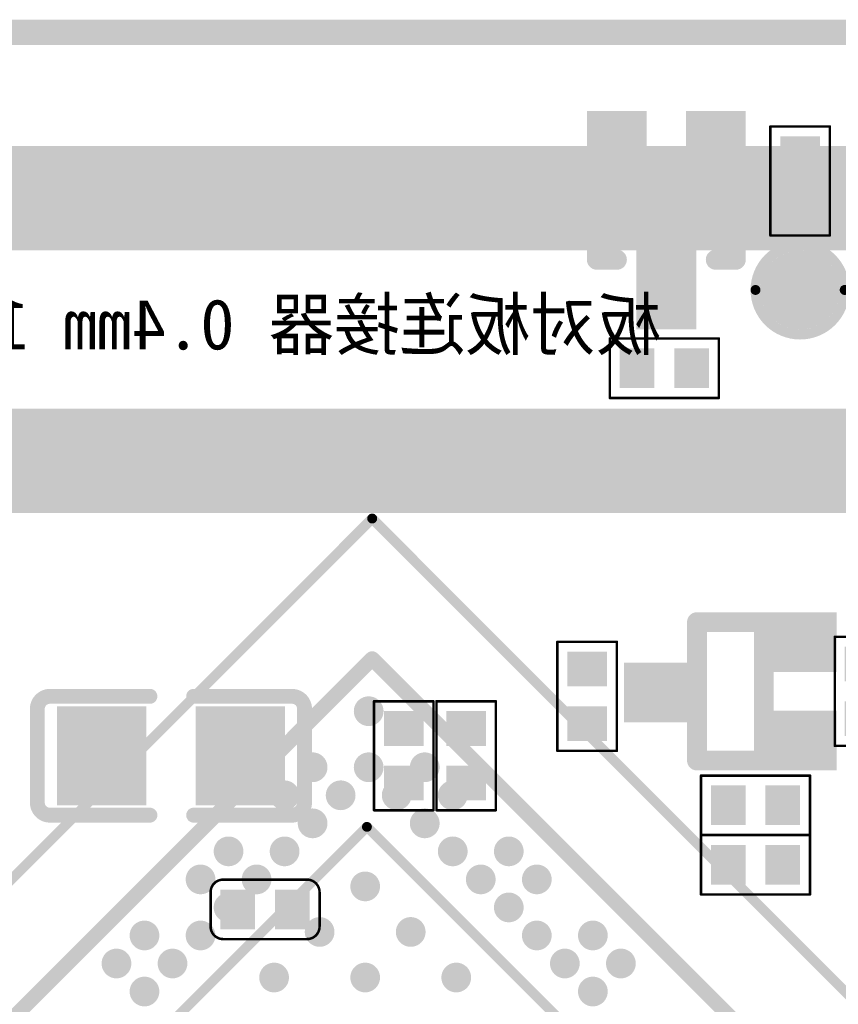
# Model space of a CAD drawing. Header units: millimetres. Extents: x -47 to 199, y -56 to 203.
# Tile 138 of 157: x 78.18 to 86.44, y 193.19 to 203.13. Entities that reach past the tile are written whole.
import ezdxf

# ---------------------------------------------------------------- set-up
doc = ezdxf.new("R2010")
doc.units = ezdxf.units.MM
doc.header["$LTSCALE"] = 1.21
doc.header["$MEASUREMENT"] = 0
doc.layers.get('0').update_dxf_attribs({"linetype": 'CONTINUOUS'})
for name, color, linetype in [('BottomLayer', 5, 'CONTINUOUS'), ('BottomOverlay', 54, 'CONTINUOUS'), ('BottomPaste', 16, 'CONTINUOUS'), ('BottomSolder', 6, 'CONTINUOUS'), ('KeepOutLayer', 6, 'CONTINUOUS'), ('Mechanical7', 56, 'CONTINUOUS'), ('TopLayer', 1, 'CONTINUOUS'), ('TopOverlay', 2, 'CONTINUOUS'), ('TopPaste', 8, 'CONTINUOUS'), ('TopSolder', 216, 'CONTINUOUS')]:
    doc.layers.add(name, color=color, linetype=linetype)
doc.styles.get("Standard").update_dxf_attribs({"font": 'txt', "width": 0.8})

# ---------------------------------------------------------------- blocks, each defined once
blk = doc.blocks.new('R0201_X_B_7')
at = {"layer": 'BottomLayer'}
for points in [[(-0.01575, 0.00591), (-0.01575, -0.00591), (-0.00591, 0.00591), (-0.00591, -0.00591)], [(0.00591, 0.00591), (0.00591, -0.00591), (0.01575, 0.00591), (0.01575, -0.00591)]]:
    blk.add_solid(points, dxfattribs=at)
at = {"layer": 'BottomOverlay', "const_width": 0.001}
for points in [[(-0.02165, -0.01181), (-0.02165, 0.01181)], [(0.02165, 0.01181), (-0.02165, 0.01181)], [(0.02165, -0.01181), (0.02165, 0.01181)], [(0.02165, -0.01181), (-0.02165, -0.01181)]]:
    blk.add_lwpolyline(points, dxfattribs=at)
at = {"layer": 'BottomOverlay', "const_width": 0.0005}
for points in [[(-0.0219, 0.01181, 1), (-0.0214, 0.01181, 1)], [(-0.0219, 0.01181, 1), (-0.0214, 0.01181, 1)], [(0.0214, 0.01181, 1), (0.0219, 0.01181, 1)], [(0.0214, 0.01181, 1), (0.0219, 0.01181, 1)], [(-0.0219, -0.01181, 1), (-0.0214, -0.01181, 1)], [(-0.0219, -0.01181, 1), (-0.0214, -0.01181, 1)], [(0.0214, -0.01181, 1), (0.0219, -0.01181, 1)], [(0.0214, -0.01181, 1), (0.0219, -0.01181, 1)]]:
    blk.add_lwpolyline(points, format="xyb", close=True, dxfattribs=at)
at = {"layer": 'BottomPaste'}
for points in [[(-0.01575, 0.00591), (-0.01575, -0.00591), (-0.00591, 0.00591), (-0.00591, -0.00591)], [(0.00591, 0.00591), (0.00591, -0.00591), (0.01575, 0.00591), (0.01575, -0.00591)]]:
    blk.add_solid(points, dxfattribs=at)
at = {"layer": 'BottomSolder'}
for points in [[(-0.01772, 0.00787), (-0.01772, -0.00787), (-0.00394, 0.00787), (-0.00394, -0.00787)], [(0.00394, 0.00787), (0.00394, -0.00787), (0.01772, 0.00787), (0.01772, -0.00787)]]:
    blk.add_solid(points, dxfattribs=at)
blk = doc.blocks.new('R0201_X_B_9')
at = {"layer": 'BottomLayer'}
for points in [[(-0.01575, 0.00591), (-0.01575, -0.00591), (-0.00591, 0.00591), (-0.00591, -0.00591)], [(0.00591, 0.00591), (0.00591, -0.00591), (0.01575, 0.00591), (0.01575, -0.00591)]]:
    blk.add_solid(points, dxfattribs=at)
at = {"layer": 'BottomOverlay', "const_width": 0.001}
for points in [[(-0.02165, -0.01181), (-0.02165, 0.01181)], [(0.02165, 0.01181), (-0.02165, 0.01181)], [(0.02165, -0.01181), (0.02165, 0.01181)], [(0.02165, -0.01181), (-0.02165, -0.01181)]]:
    blk.add_lwpolyline(points, dxfattribs=at)
at = {"layer": 'BottomOverlay', "const_width": 0.0005}
for points in [[(-0.0219, 0.01181, 1), (-0.0214, 0.01181, 1)], [(-0.0219, 0.01181, 1), (-0.0214, 0.01181, 1)], [(0.0214, 0.01181, 1), (0.0219, 0.01181, 1)], [(0.0214, 0.01181, 1), (0.0219, 0.01181, 1)], [(-0.0219, -0.01181, 1), (-0.0214, -0.01181, 1)], [(-0.0219, -0.01181, 1), (-0.0214, -0.01181, 1)], [(0.0214, -0.01181, 1), (0.0219, -0.01181, 1)], [(0.0214, -0.01181, 1), (0.0219, -0.01181, 1)]]:
    blk.add_lwpolyline(points, format="xyb", close=True, dxfattribs=at)
at = {"layer": 'BottomPaste'}
for points in [[(-0.01575, 0.00591), (-0.01575, -0.00591), (-0.00591, 0.00591), (-0.00591, -0.00591)], [(0.00591, 0.00591), (0.00591, -0.00591), (0.01575, 0.00591), (0.01575, -0.00591)]]:
    blk.add_solid(points, dxfattribs=at)
at = {"layer": 'BottomSolder'}
for points in [[(-0.01772, 0.00787), (-0.01772, -0.00787), (-0.00394, 0.00787), (-0.00394, -0.00787)], [(0.00394, 0.00787), (0.00394, -0.00787), (0.01772, 0.00787), (0.01772, -0.00787)]]:
    blk.add_solid(points, dxfattribs=at)
blk = doc.blocks.new('R0201_X_14')
at = {"layer": 'TopLayer'}
for points in [[(-0.00591, -0.00591), (-0.00591, 0.00591), (-0.01575, -0.00591), (-0.01575, 0.00591)], [(0.01575, -0.00591), (0.01575, 0.00591), (0.00591, -0.00591), (0.00591, 0.00591)]]:
    blk.add_solid(points, dxfattribs=at)
at = {"layer": 'TopOverlay', "const_width": 0.001}
for points in [[(-0.02165, 0.01181), (-0.02165, -0.01181)], [(-0.02165, 0.01181), (0.02165, 0.01181)], [(0.02165, 0.01181), (0.02165, -0.01181)], [(-0.02165, -0.01181), (0.02165, -0.01181)]]:
    blk.add_lwpolyline(points, dxfattribs=at)
at = {"layer": 'TopOverlay', "const_width": 0.0005}
for points in [[(-0.0219, 0.01181, 1), (-0.0214, 0.01181, 1)], [(-0.0219, 0.01181, 1), (-0.0214, 0.01181, 1)], [(0.0214, 0.01181, 1), (0.0219, 0.01181, 1)], [(0.0214, 0.01181, 1), (0.0219, 0.01181, 1)], [(-0.0219, -0.01181, 1), (-0.0214, -0.01181, 1)], [(-0.0219, -0.01181, 1), (-0.0214, -0.01181, 1)], [(0.0214, -0.01181, 1), (0.0219, -0.01181, 1)], [(0.0214, -0.01181, 1), (0.0219, -0.01181, 1)]]:
    blk.add_lwpolyline(points, format="xyb", close=True, dxfattribs=at)
at = {"layer": 'TopPaste'}
for points in [[(-0.00591, -0.00591), (-0.00591, 0.00591), (-0.01575, -0.00591), (-0.01575, 0.00591)], [(0.01575, -0.00591), (0.01575, 0.00591), (0.00591, -0.00591), (0.00591, 0.00591)]]:
    blk.add_solid(points, dxfattribs=at)
at = {"layer": 'TopSolder'}
for points in [[(-0.00394, -0.00787), (-0.00394, 0.00787), (-0.01772, -0.00787), (-0.01772, 0.00787)], [(0.01772, -0.00787), (0.01772, 0.00787), (0.00394, -0.00787), (0.00394, 0.00787)]]:
    blk.add_solid(points, dxfattribs=at)
blk = doc.blocks.new('R0201_X_B_17')
at = {"layer": 'BottomLayer'}
for points in [[(-0.01575, 0.00591), (-0.01575, -0.00591), (-0.00591, 0.00591), (-0.00591, -0.00591)], [(0.00591, 0.00591), (0.00591, -0.00591), (0.01575, 0.00591), (0.01575, -0.00591)]]:
    blk.add_solid(points, dxfattribs=at)
at = {"layer": 'BottomOverlay', "const_width": 0.001}
for points in [[(-0.02165, -0.01181), (-0.02165, 0.01181)], [(0.02165, 0.01181), (-0.02165, 0.01181)], [(0.02165, -0.01181), (0.02165, 0.01181)], [(0.02165, -0.01181), (-0.02165, -0.01181)]]:
    blk.add_lwpolyline(points, dxfattribs=at)
at = {"layer": 'BottomOverlay', "const_width": 0.0005}
for points in [[(-0.0219, 0.01181, 1), (-0.0214, 0.01181, 1)], [(-0.0219, 0.01181, 1), (-0.0214, 0.01181, 1)], [(0.0214, 0.01181, 1), (0.0219, 0.01181, 1)], [(0.0214, 0.01181, 1), (0.0219, 0.01181, 1)], [(-0.0219, -0.01181, 1), (-0.0214, -0.01181, 1)], [(-0.0219, -0.01181, 1), (-0.0214, -0.01181, 1)], [(0.0214, -0.01181, 1), (0.0219, -0.01181, 1)], [(0.0214, -0.01181, 1), (0.0219, -0.01181, 1)]]:
    blk.add_lwpolyline(points, format="xyb", close=True, dxfattribs=at)
at = {"layer": 'BottomPaste'}
for points in [[(-0.01575, 0.00591), (-0.01575, -0.00591), (-0.00591, 0.00591), (-0.00591, -0.00591)], [(0.00591, 0.00591), (0.00591, -0.00591), (0.01575, 0.00591), (0.01575, -0.00591)]]:
    blk.add_solid(points, dxfattribs=at)
at = {"layer": 'BottomSolder'}
for points in [[(-0.01772, 0.00787), (-0.01772, -0.00787), (-0.00394, 0.00787), (-0.00394, -0.00787)], [(0.00394, 0.00787), (0.00394, -0.00787), (0.01772, 0.00787), (0.01772, -0.00787)]]:
    blk.add_solid(points, dxfattribs=at)
blk = doc.blocks.new('R0201_X_B_18')
at = {"layer": 'BottomLayer'}
for points in [[(-0.01575, 0.00591), (-0.01575, -0.00591), (-0.00591, 0.00591), (-0.00591, -0.00591)], [(0.00591, 0.00591), (0.00591, -0.00591), (0.01575, 0.00591), (0.01575, -0.00591)]]:
    blk.add_solid(points, dxfattribs=at)
at = {"layer": 'BottomOverlay', "const_width": 0.001}
for points in [[(-0.02165, 0.01181), (-0.02165, -0.01181)], [(-0.02165, 0.01181), (0.02165, 0.01181)], [(0.02165, 0.01181), (0.02165, -0.01181)], [(-0.02165, -0.01181), (0.02165, -0.01181)]]:
    blk.add_lwpolyline(points, dxfattribs=at)
at = {"layer": 'BottomOverlay', "const_width": 0.0005}
for points in [[(-0.0219, 0.01181, 1), (-0.0214, 0.01181, 1)], [(-0.0219, 0.01181, 1), (-0.0214, 0.01181, 1)], [(0.0214, 0.01181, 1), (0.0219, 0.01181, 1)], [(0.0214, 0.01181, 1), (0.0219, 0.01181, 1)], [(-0.0219, -0.01181, 1), (-0.0214, -0.01181, 1)], [(-0.0219, -0.01181, 1), (-0.0214, -0.01181, 1)], [(0.0214, -0.01181, 1), (0.0219, -0.01181, 1)], [(0.0214, -0.01181, 1), (0.0219, -0.01181, 1)]]:
    blk.add_lwpolyline(points, format="xyb", close=True, dxfattribs=at)
at = {"layer": 'BottomPaste'}
for points in [[(-0.01575, 0.00591), (-0.01575, -0.00591), (-0.00591, 0.00591), (-0.00591, -0.00591)], [(0.00591, 0.00591), (0.00591, -0.00591), (0.01575, 0.00591), (0.01575, -0.00591)]]:
    blk.add_solid(points, dxfattribs=at)
at = {"layer": 'BottomSolder'}
for points in [[(-0.01772, 0.00787), (-0.01772, -0.00787), (-0.00394, 0.00787), (-0.00394, -0.00787)], [(0.00394, 0.00787), (0.00394, -0.00787), (0.01772, 0.00787), (0.01772, -0.00787)]]:
    blk.add_solid(points, dxfattribs=at)
blk = doc.blocks.new('SOT_523_B_21')
at = {"layer": 'BottomLayer'}
for points in [[(-0.03809, 0.01163), (-0.01761, 0.01163), (-0.03809, 0.02737), (-0.01761, 0.02737)], [(0.01801, -0.00737), (0.03848, -0.00737), (0.01801, 0.00837), (0.03848, 0.00837)], [(-0.03809, -0.02737), (-0.01761, -0.02737), (-0.03809, -0.01163), (-0.01761, -0.01163)]]:
    blk.add_solid(points, dxfattribs=at)
at = {"layer": 'BottomOverlay', "const_width": 0.00787}
for points in [[(0.01343, 0.0275), (-0.01316, 0.0275)], [(-0.01316, 0.0275), (-0.01316, -0.0275)], [(0.01343, 0.0275), (0.01343, -0.0275)], [(0.01343, -0.0275), (-0.01316, -0.0275)]]:
    blk.add_lwpolyline(points, dxfattribs=at)
at = {"layer": 'BottomOverlay', "const_width": 0.00394}
for points in [[(-0.01513, 0.0275, 1), (-0.01119, 0.0275, 1)], [(-0.01513, 0.0275, 1), (-0.01119, 0.0275, 1)], [(0.01146, 0.0275, 1), (0.01539, 0.0275, 1)], [(0.01146, 0.0275, 1), (0.01539, 0.0275, 1)], [(-0.01513, -0.0275, 1), (-0.01119, -0.0275, 1)], [(-0.01513, -0.0275, 1), (-0.01119, -0.0275, 1)], [(0.01146, -0.0275, 1), (0.01539, -0.0275, 1)], [(0.01146, -0.0275, 1), (0.01539, -0.0275, 1)]]:
    blk.add_lwpolyline(points, format="xyb", close=True, dxfattribs=at)
at = {"layer": 'BottomPaste'}
for points in [[(-0.03809, 0.01163), (-0.01761, 0.01163), (-0.03809, 0.02737), (-0.01761, 0.02737)], [(0.01801, -0.00737), (0.03848, -0.00737), (0.01801, 0.00837), (0.03848, 0.00837)], [(-0.03809, -0.02737), (-0.01761, -0.02737), (-0.03809, -0.01163), (-0.01761, -0.01163)]]:
    blk.add_solid(points, dxfattribs=at)
at = {"layer": 'BottomSolder'}
for points in [[(-0.04209, 0.00763), (-0.01361, 0.00763), (-0.04209, 0.03137), (-0.01361, 0.03137)], [(0.01401, -0.01137), (0.04248, -0.01137), (0.01401, 0.01237), (0.04248, 0.01237)], [(-0.04209, -0.03137), (-0.01361, -0.03137), (-0.04209, -0.00763), (-0.01361, -0.00763)]]:
    blk.add_solid(points, dxfattribs=at)
blk = doc.blocks.new('R0201_X_B_29')
at = {"layer": 'BottomLayer'}
for points in [[(-0.01575, 0.00591), (-0.01575, -0.00591), (-0.00591, 0.00591), (-0.00591, -0.00591)], [(0.00591, 0.00591), (0.00591, -0.00591), (0.01575, 0.00591), (0.01575, -0.00591)]]:
    blk.add_solid(points, dxfattribs=at)
at = {"layer": 'BottomOverlay', "const_width": 0.001}
for points in [[(-0.02165, -0.01181), (-0.02165, 0.01181)], [(-0.02165, 0.01181), (0.02165, 0.01181)], [(0.02165, -0.01181), (0.02165, 0.01181)], [(-0.02165, -0.01181), (0.02165, -0.01181)]]:
    blk.add_lwpolyline(points, dxfattribs=at)
at = {"layer": 'BottomOverlay', "const_width": 0.0005}
for points in [[(-0.0219, 0.01181, 1), (-0.0214, 0.01181, 1)], [(-0.0219, 0.01181, 1), (-0.0214, 0.01181, 1)], [(0.0214, 0.01181, 1), (0.0219, 0.01181, 1)], [(0.0214, 0.01181, 1), (0.0219, 0.01181, 1)], [(-0.0219, -0.01181, 1), (-0.0214, -0.01181, 1)], [(-0.0219, -0.01181, 1), (-0.0214, -0.01181, 1)], [(0.0214, -0.01181, 1), (0.0219, -0.01181, 1)], [(0.0214, -0.01181, 1), (0.0219, -0.01181, 1)]]:
    blk.add_lwpolyline(points, format="xyb", close=True, dxfattribs=at)
at = {"layer": 'BottomPaste'}
for points in [[(-0.01575, 0.00591), (-0.01575, -0.00591), (-0.00591, 0.00591), (-0.00591, -0.00591)], [(0.00591, 0.00591), (0.00591, -0.00591), (0.01575, 0.00591), (0.01575, -0.00591)]]:
    blk.add_solid(points, dxfattribs=at)
at = {"layer": 'BottomSolder'}
for points in [[(-0.01772, 0.00787), (-0.01772, -0.00787), (-0.00394, 0.00787), (-0.00394, -0.00787)], [(0.00394, 0.00787), (0.00394, -0.00787), (0.01772, 0.00787), (0.01772, -0.00787)]]:
    blk.add_solid(points, dxfattribs=at)
blk = doc.blocks.new('R0201_X_B_31')
at = {"layer": 'BottomLayer'}
for points in [[(-0.01575, 0.00591), (-0.01575, -0.00591), (-0.00591, 0.00591), (-0.00591, -0.00591)], [(0.00591, 0.00591), (0.00591, -0.00591), (0.01575, 0.00591), (0.01575, -0.00591)]]:
    blk.add_solid(points, dxfattribs=at)
at = {"layer": 'BottomOverlay', "const_width": 0.001}
for points in [[(-0.02165, -0.01181), (-0.02165, 0.01181)], [(-0.02165, 0.01181), (0.02165, 0.01181)], [(0.02165, -0.01181), (0.02165, 0.01181)], [(-0.02165, -0.01181), (0.02165, -0.01181)]]:
    blk.add_lwpolyline(points, dxfattribs=at)
at = {"layer": 'BottomOverlay', "const_width": 0.0005}
for points in [[(-0.0219, 0.01181, 1), (-0.0214, 0.01181, 1)], [(-0.0219, 0.01181, 1), (-0.0214, 0.01181, 1)], [(0.0214, 0.01181, 1), (0.0219, 0.01181, 1)], [(0.0214, 0.01181, 1), (0.0219, 0.01181, 1)], [(-0.0219, -0.01181, 1), (-0.0214, -0.01181, 1)], [(-0.0219, -0.01181, 1), (-0.0214, -0.01181, 1)], [(0.0214, -0.01181, 1), (0.0219, -0.01181, 1)], [(0.0214, -0.01181, 1), (0.0219, -0.01181, 1)]]:
    blk.add_lwpolyline(points, format="xyb", close=True, dxfattribs=at)
at = {"layer": 'BottomPaste'}
for points in [[(-0.01575, 0.00591), (-0.01575, -0.00591), (-0.00591, 0.00591), (-0.00591, -0.00591)], [(0.00591, 0.00591), (0.00591, -0.00591), (0.01575, 0.00591), (0.01575, -0.00591)]]:
    blk.add_solid(points, dxfattribs=at)
at = {"layer": 'BottomSolder'}
for points in [[(-0.01772, 0.00787), (-0.01772, -0.00787), (-0.00394, 0.00787), (-0.00394, -0.00787)], [(0.00394, 0.00787), (0.00394, -0.00787), (0.01772, 0.00787), (0.01772, -0.00787)]]:
    blk.add_solid(points, dxfattribs=at)
blk = doc.blocks.new('C0201_B_40')
at = {"layer": 'BottomLayer'}
for points in [[(-0.01575, 0.00591), (-0.01575, -0.00591), (-0.00591, 0.00591), (-0.00591, -0.00591)], [(0.00591, 0.00591), (0.00591, -0.00591), (0.01575, 0.00591), (0.01575, -0.00591)]]:
    blk.add_solid(points, dxfattribs=at)
at = {"layer": 'BottomOverlay', "const_width": 0.001}
for points in [[(-0.02165, 0.00682, -0.414214), (-0.01665, 0.01182)], [(0.01666, 0.01182, -0.414214), (0.02166, 0.00682)], [(-0.01665, -0.01181, -0.414214), (-0.02165, -0.00681)], [(0.02166, -0.00681, -0.414214), (0.01666, -0.01181)]]:
    blk.add_lwpolyline(points, format="xyb", dxfattribs=at)
for points in [[(-0.01665, 0.01182), (0.01666, 0.01182)], [(-0.02165, -0.00681), (-0.02165, 0.00682)], [(0.02166, -0.00681), (0.02166, 0.00682)], [(-0.01665, -0.01181), (0.01666, -0.01181)]]:
    blk.add_lwpolyline(points, dxfattribs=at)
at = {"layer": 'BottomOverlay', "const_width": 0.0005}
for points in [[(-0.0169, 0.01182, 1), (-0.0164, 0.01182, 1)], [(-0.0169, 0.01182, 1), (-0.0164, 0.01182, 1)], [(0.01641, 0.01182, 1), (0.01691, 0.01182, 1)], [(0.01641, 0.01182, 1), (0.01691, 0.01182, 1)], [(-0.0219, 0.00682, 1), (-0.0214, 0.00682, 1)], [(-0.0219, 0.00682, 1), (-0.0214, 0.00682, 1)], [(0.02141, 0.00682, 1), (0.02191, 0.00682, 1)], [(0.02141, 0.00682, 1), (0.02191, 0.00682, 1)], [(-0.0219, -0.00681, 1), (-0.0214, -0.00681, 1)], [(-0.0219, -0.00681, 1), (-0.0214, -0.00681, 1)], [(0.02141, -0.00681, 1), (0.02191, -0.00681, 1)], [(0.02141, -0.00681, 1), (0.02191, -0.00681, 1)], [(-0.0169, -0.01181, 1), (-0.0164, -0.01181, 1)], [(-0.0169, -0.01181, 1), (-0.0164, -0.01181, 1)], [(0.01641, -0.01181, 1), (0.01691, -0.01181, 1)], [(0.01641, -0.01181, 1), (0.01691, -0.01181, 1)]]:
    blk.add_lwpolyline(points, format="xyb", close=True, dxfattribs=at)
at = {"layer": 'BottomPaste'}
for points in [[(-0.01575, 0.00591), (-0.01575, -0.00591), (-0.00591, 0.00591), (-0.00591, -0.00591)], [(0.00591, 0.00591), (0.00591, -0.00591), (0.01575, 0.00591), (0.01575, -0.00591)]]:
    blk.add_solid(points, dxfattribs=at)
at = {"layer": 'BottomSolder'}
for points in [[(-0.01772, 0.00787), (-0.01772, -0.00787), (-0.00394, 0.00787), (-0.00394, -0.00787)], [(0.00394, 0.00787), (0.00394, -0.00787), (0.01772, 0.00787), (0.01772, -0.00787)]]:
    blk.add_solid(points, dxfattribs=at)
blk = doc.blocks.new('TEST_54')
at = {"layer": 'TopLayer', "const_width": 0.01378}
blk.add_lwpolyline([(-0.00689, 0, 1), (0.00689, 0, 1)], format="xyb", close=True, dxfattribs=at)
at = {"layer": 'TopOverlay'}
for points, const_width in [([(0.01772, 0, 1), (-0.01772, 0, 1)], 0.00394), ([(-0.0187, 0, 1), (-0.01673, 0, 1)], 0.00197), ([(0.01673, 0, 1), (0.0187, 0, 1)], 0.00197)]:
    blk.add_lwpolyline(points, format="xyb", close=True, dxfattribs=dict(at, const_width=const_width))
at = {"layer": 'TopPaste', "const_width": 0.01378}
blk.add_lwpolyline([(-0.00689, 0, 1), (0.00689, 0, 1)], format="xyb", close=True, dxfattribs=at)
at = {"layer": 'TopSolder', "const_width": 0.01575}
blk.add_lwpolyline([(-0.00787, 0, 1), (0.00787, 0, 1)], format="xyb", close=True, dxfattribs=at)
blk = doc.blocks.new('CM4_PLUG__DF40C_100DS_0_4V_51___176')
at = {"layer": 'BottomLayer'}
for points in [[(-0.11752, 0.73819), (-0.12657, 0.73819), (-0.11752, 0.70472), (-0.12657, 0.70472)], [(-0.10177, 0.73819), (-0.11083, 0.73819), (-0.10177, 0.70472), (-0.11083, 0.70472)], [(-0.08602, 0.73819), (-0.09508, 0.73819), (-0.08602, 0.70472), (-0.09508, 0.70472)], [(-0.07027, 0.73819), (-0.07933, 0.73819), (-0.07027, 0.70472), (-0.07933, 0.70472)], [(-0.05453, 0.73819), (-0.06358, 0.73819), (-0.05453, 0.70472), (-0.06358, 0.70472)], [(-0.03878, 0.73819), (-0.04783, 0.73819), (-0.03878, 0.70472), (-0.04783, 0.70472)], [(-0.02303, 0.73819), (-0.03209, 0.73819), (-0.02303, 0.70472), (-0.03209, 0.70472)], [(-0.00728, 0.73819), (-0.01634, 0.73819), (-0.00728, 0.70472), (-0.01634, 0.70472)], [(0.00847, 0.73819), (-0.00059, 0.73819), (0.00847, 0.70472), (-0.00059, 0.70472)], [(0.02421, 0.73819), (0.01516, 0.73819), (0.02421, 0.70472), (0.01516, 0.70472)], [(0.03996, 0.73819), (0.03091, 0.73819), (0.03996, 0.70472), (0.03091, 0.70472)], [(0.05571, 0.73819), (0.04665, 0.73819), (0.05571, 0.70472), (0.04665, 0.70472)], [(0.07146, 0.73819), (0.0624, 0.73819), (0.07146, 0.70472), (0.0624, 0.70472)], [(0.08721, 0.73819), (0.07815, 0.73819), (0.08721, 0.70472), (0.07815, 0.70472)], [(0.10295, 0.73819), (0.0939, 0.73819), (0.10295, 0.70472), (0.0939, 0.70472)], [(0.10965, 0.70472), (0.1187, 0.70472), (0.10965, 0.73819), (0.1187, 0.73819)], [(0.12539, 0.70472), (0.13445, 0.70472), (0.12539, 0.73819), (0.13445, 0.73819)], [(0.14114, 0.70472), (0.1502, 0.70472), (0.14114, 0.73819), (0.1502, 0.73819)], [(0.15689, 0.70472), (0.16595, 0.70472), (0.15689, 0.73819), (0.16595, 0.73819)], [(0.17264, 0.70472), (0.18169, 0.70472), (0.17264, 0.73819), (0.18169, 0.73819)], [(0.18839, 0.70472), (0.19744, 0.70472), (0.18839, 0.73819), (0.19744, 0.73819)], [(-0.11752, 0.63386), (-0.12657, 0.63386), (-0.11752, 0.60039), (-0.12657, 0.60039)], [(-0.10177, 0.63386), (-0.11083, 0.63386), (-0.10177, 0.60039), (-0.11083, 0.60039)], [(-0.08602, 0.63386), (-0.09508, 0.63386), (-0.08602, 0.60039), (-0.09508, 0.60039)], [(-0.07027, 0.63386), (-0.07933, 0.63386), (-0.07027, 0.60039), (-0.07933, 0.60039)], [(-0.05453, 0.63386), (-0.06358, 0.63386), (-0.05453, 0.60039), (-0.06358, 0.60039)], [(-0.03878, 0.63386), (-0.04783, 0.63386), (-0.03878, 0.60039), (-0.04783, 0.60039)], [(-0.02303, 0.63386), (-0.03209, 0.63386), (-0.02303, 0.60039), (-0.03209, 0.60039)], [(-0.00728, 0.63386), (-0.01634, 0.63386), (-0.00728, 0.60039), (-0.01634, 0.60039)], [(0.00847, 0.63386), (-0.00059, 0.63386), (0.00847, 0.60039), (-0.00059, 0.60039)], [(0.02421, 0.63386), (0.01516, 0.63386), (0.02421, 0.60039), (0.01516, 0.60039)], [(0.03996, 0.63386), (0.03091, 0.63386), (0.03996, 0.60039), (0.03091, 0.60039)], [(0.05571, 0.63386), (0.04665, 0.63386), (0.05571, 0.60039), (0.04665, 0.60039)], [(0.07146, 0.63386), (0.0624, 0.63386), (0.07146, 0.60039), (0.0624, 0.60039)], [(0.08721, 0.63386), (0.07815, 0.63386), (0.08721, 0.60039), (0.07815, 0.60039)], [(0.10295, 0.63386), (0.0939, 0.63386), (0.10295, 0.60039), (0.0939, 0.60039)], [(0.1187, 0.63386), (0.10965, 0.63386), (0.1187, 0.60039), (0.10965, 0.60039)], [(0.12539, 0.60039), (0.13445, 0.60039), (0.12539, 0.63386), (0.13445, 0.63386)], [(0.14114, 0.60039), (0.1502, 0.60039), (0.14114, 0.63386), (0.1502, 0.63386)], [(0.15689, 0.60039), (0.16595, 0.60039), (0.15689, 0.63386), (0.16595, 0.63386)], [(0.17264, 0.60039), (0.18169, 0.60039), (0.17264, 0.63386), (0.18169, 0.63386)], [(0.18839, 0.60039), (0.19744, 0.60039), (0.18839, 0.63386), (0.19744, 0.63386)]]:
    blk.add_solid(points, dxfattribs=at)
at = {"layer": 'BottomPaste'}
for points in [[(-0.11752, 0.73819), (-0.12657, 0.73819), (-0.11752, 0.70472), (-0.12657, 0.70472)], [(-0.10177, 0.73819), (-0.11083, 0.73819), (-0.10177, 0.70472), (-0.11083, 0.70472)], [(-0.08602, 0.73819), (-0.09508, 0.73819), (-0.08602, 0.70472), (-0.09508, 0.70472)], [(-0.07027, 0.73819), (-0.07933, 0.73819), (-0.07027, 0.70472), (-0.07933, 0.70472)], [(-0.05453, 0.73819), (-0.06358, 0.73819), (-0.05453, 0.70472), (-0.06358, 0.70472)], [(-0.03878, 0.73819), (-0.04783, 0.73819), (-0.03878, 0.70472), (-0.04783, 0.70472)], [(-0.02303, 0.73819), (-0.03209, 0.73819), (-0.02303, 0.70472), (-0.03209, 0.70472)], [(-0.00728, 0.73819), (-0.01634, 0.73819), (-0.00728, 0.70472), (-0.01634, 0.70472)], [(0.00847, 0.73819), (-0.00059, 0.73819), (0.00847, 0.70472), (-0.00059, 0.70472)], [(0.02421, 0.73819), (0.01516, 0.73819), (0.02421, 0.70472), (0.01516, 0.70472)], [(0.03996, 0.73819), (0.03091, 0.73819), (0.03996, 0.70472), (0.03091, 0.70472)], [(0.05571, 0.73819), (0.04665, 0.73819), (0.05571, 0.70472), (0.04665, 0.70472)], [(0.07146, 0.73819), (0.0624, 0.73819), (0.07146, 0.70472), (0.0624, 0.70472)], [(0.08721, 0.73819), (0.07815, 0.73819), (0.08721, 0.70472), (0.07815, 0.70472)], [(0.10295, 0.73819), (0.0939, 0.73819), (0.10295, 0.70472), (0.0939, 0.70472)], [(0.10965, 0.70472), (0.1187, 0.70472), (0.10965, 0.73819), (0.1187, 0.73819)], [(0.12539, 0.70472), (0.13445, 0.70472), (0.12539, 0.73819), (0.13445, 0.73819)], [(0.14114, 0.70472), (0.1502, 0.70472), (0.14114, 0.73819), (0.1502, 0.73819)], [(0.15689, 0.70472), (0.16595, 0.70472), (0.15689, 0.73819), (0.16595, 0.73819)], [(0.17264, 0.70472), (0.18169, 0.70472), (0.17264, 0.73819), (0.18169, 0.73819)], [(0.18839, 0.70472), (0.19744, 0.70472), (0.18839, 0.73819), (0.19744, 0.73819)], [(-0.11752, 0.63386), (-0.12657, 0.63386), (-0.11752, 0.60039), (-0.12657, 0.60039)], [(-0.10177, 0.63386), (-0.11083, 0.63386), (-0.10177, 0.60039), (-0.11083, 0.60039)], [(-0.08602, 0.63386), (-0.09508, 0.63386), (-0.08602, 0.60039), (-0.09508, 0.60039)], [(-0.07027, 0.63386), (-0.07933, 0.63386), (-0.07027, 0.60039), (-0.07933, 0.60039)], [(-0.05453, 0.63386), (-0.06358, 0.63386), (-0.05453, 0.60039), (-0.06358, 0.60039)], [(-0.03878, 0.63386), (-0.04783, 0.63386), (-0.03878, 0.60039), (-0.04783, 0.60039)], [(-0.02303, 0.63386), (-0.03209, 0.63386), (-0.02303, 0.60039), (-0.03209, 0.60039)], [(-0.00728, 0.63386), (-0.01634, 0.63386), (-0.00728, 0.60039), (-0.01634, 0.60039)], [(0.00847, 0.63386), (-0.00059, 0.63386), (0.00847, 0.60039), (-0.00059, 0.60039)], [(0.02421, 0.63386), (0.01516, 0.63386), (0.02421, 0.60039), (0.01516, 0.60039)], [(0.03996, 0.63386), (0.03091, 0.63386), (0.03996, 0.60039), (0.03091, 0.60039)], [(0.05571, 0.63386), (0.04665, 0.63386), (0.05571, 0.60039), (0.04665, 0.60039)], [(0.07146, 0.63386), (0.0624, 0.63386), (0.07146, 0.60039), (0.0624, 0.60039)], [(0.08721, 0.63386), (0.07815, 0.63386), (0.08721, 0.60039), (0.07815, 0.60039)], [(0.10295, 0.63386), (0.0939, 0.63386), (0.10295, 0.60039), (0.0939, 0.60039)], [(0.1187, 0.63386), (0.10965, 0.63386), (0.1187, 0.60039), (0.10965, 0.60039)], [(0.12539, 0.60039), (0.13445, 0.60039), (0.12539, 0.63386), (0.13445, 0.63386)], [(0.14114, 0.60039), (0.1502, 0.60039), (0.14114, 0.63386), (0.1502, 0.63386)], [(0.15689, 0.60039), (0.16595, 0.60039), (0.15689, 0.63386), (0.16595, 0.63386)], [(0.17264, 0.60039), (0.18169, 0.60039), (0.17264, 0.63386), (0.18169, 0.63386)], [(0.18839, 0.60039), (0.19744, 0.60039), (0.18839, 0.63386), (0.19744, 0.63386)]]:
    blk.add_solid(points, dxfattribs=at)
at = {"layer": 'BottomSolder'}
for points in [[(-0.11352, 0.74219), (-0.13057, 0.74219), (-0.11352, 0.70072), (-0.13057, 0.70072)], [(-0.09777, 0.74219), (-0.11483, 0.74219), (-0.09777, 0.70072), (-0.11483, 0.70072)], [(-0.08202, 0.74219), (-0.09908, 0.74219), (-0.08202, 0.70072), (-0.09908, 0.70072)], [(-0.06627, 0.74219), (-0.08333, 0.74219), (-0.06627, 0.70072), (-0.08333, 0.70072)], [(-0.05053, 0.74219), (-0.06758, 0.74219), (-0.05053, 0.70072), (-0.06758, 0.70072)], [(-0.03478, 0.74219), (-0.05183, 0.74219), (-0.03478, 0.70072), (-0.05183, 0.70072)], [(-0.01903, 0.74219), (-0.03609, 0.74219), (-0.01903, 0.70072), (-0.03609, 0.70072)], [(-0.00328, 0.74219), (-0.02034, 0.74219), (-0.00328, 0.70072), (-0.02034, 0.70072)], [(0.01247, 0.74219), (-0.00459, 0.74219), (0.01247, 0.70072), (-0.00459, 0.70072)], [(0.02821, 0.74219), (0.01116, 0.74219), (0.02821, 0.70072), (0.01116, 0.70072)], [(0.04396, 0.74219), (0.02691, 0.74219), (0.04396, 0.70072), (0.02691, 0.70072)], [(0.05971, 0.74219), (0.04265, 0.74219), (0.05971, 0.70072), (0.04265, 0.70072)], [(0.07546, 0.74219), (0.0584, 0.74219), (0.07546, 0.70072), (0.0584, 0.70072)], [(0.09121, 0.74219), (0.07415, 0.74219), (0.09121, 0.70072), (0.07415, 0.70072)], [(0.10695, 0.74219), (0.0899, 0.74219), (0.10695, 0.70072), (0.0899, 0.70072)], [(0.10565, 0.70072), (0.1227, 0.70072), (0.10565, 0.74219), (0.1227, 0.74219)], [(0.12139, 0.70072), (0.13845, 0.70072), (0.12139, 0.74219), (0.13845, 0.74219)], [(0.13714, 0.70072), (0.1542, 0.70072), (0.13714, 0.74219), (0.1542, 0.74219)], [(0.15289, 0.70072), (0.16995, 0.70072), (0.15289, 0.74219), (0.16995, 0.74219)], [(0.16864, 0.70072), (0.18569, 0.70072), (0.16864, 0.74219), (0.18569, 0.74219)], [(0.18439, 0.70072), (0.20144, 0.70072), (0.18439, 0.74219), (0.20144, 0.74219)], [(-0.11352, 0.63786), (-0.13057, 0.63786), (-0.11352, 0.59639), (-0.13057, 0.59639)], [(-0.09777, 0.63786), (-0.11483, 0.63786), (-0.09777, 0.59639), (-0.11483, 0.59639)], [(-0.08202, 0.63786), (-0.09908, 0.63786), (-0.08202, 0.59639), (-0.09908, 0.59639)], [(-0.06627, 0.63786), (-0.08333, 0.63786), (-0.06627, 0.59639), (-0.08333, 0.59639)], [(-0.05053, 0.63786), (-0.06758, 0.63786), (-0.05053, 0.59639), (-0.06758, 0.59639)], [(-0.03478, 0.63786), (-0.05183, 0.63786), (-0.03478, 0.59639), (-0.05183, 0.59639)], [(-0.01903, 0.63786), (-0.03609, 0.63786), (-0.01903, 0.59639), (-0.03609, 0.59639)], [(-0.00328, 0.63786), (-0.02034, 0.63786), (-0.00328, 0.59639), (-0.02034, 0.59639)], [(0.01247, 0.63786), (-0.00459, 0.63786), (0.01247, 0.59639), (-0.00459, 0.59639)], [(0.02821, 0.63786), (0.01116, 0.63786), (0.02821, 0.59639), (0.01116, 0.59639)], [(0.04396, 0.63786), (0.02691, 0.63786), (0.04396, 0.59639), (0.02691, 0.59639)], [(0.05971, 0.63786), (0.04265, 0.63786), (0.05971, 0.59639), (0.04265, 0.59639)], [(0.07546, 0.63786), (0.0584, 0.63786), (0.07546, 0.59639), (0.0584, 0.59639)], [(0.09121, 0.63786), (0.07415, 0.63786), (0.09121, 0.59639), (0.07415, 0.59639)], [(0.10695, 0.63786), (0.0899, 0.63786), (0.10695, 0.59639), (0.0899, 0.59639)], [(0.1227, 0.63786), (0.10565, 0.63786), (0.1227, 0.59639), (0.10565, 0.59639)], [(0.12139, 0.59639), (0.13845, 0.59639), (0.12139, 0.63786), (0.13845, 0.63786)], [(0.13714, 0.59639), (0.1542, 0.59639), (0.13714, 0.63786), (0.1542, 0.63786)], [(0.15289, 0.59639), (0.16995, 0.59639), (0.15289, 0.63786), (0.16995, 0.63786)], [(0.16864, 0.59639), (0.18569, 0.59639), (0.16864, 0.63786), (0.18569, 0.63786)], [(0.18439, 0.59639), (0.20144, 0.59639), (0.18439, 0.63786), (0.20144, 0.63786)]]:
    blk.add_solid(points, dxfattribs=at)
blk = doc.blocks.new('C0603_B_265')
at = {"layer": 'BottomLayer'}
for points in [[(-0.04331, 0.01772), (-0.04331, -0.01772), (-0.01181, 0.01772), (-0.01181, -0.01772)], [(0.01181, 0.01772), (0.01181, -0.01772), (0.04331, 0.01772), (0.04331, -0.01772)]]:
    blk.add_solid(points, dxfattribs=at)
at = {"layer": 'BottomOverlay', "const_width": 0.00591}
for points in [[(-0.0531, 0.0186, -0.414214), (-0.0481, 0.0236)], [(0.0481, 0.0236, -0.414214), (0.0531, 0.0186)], [(-0.0481, -0.0236, -0.414214), (-0.0531, -0.0186)], [(0.0531, -0.0186, -0.414214), (0.0481, -0.0236)]]:
    blk.add_lwpolyline(points, format="xyb", dxfattribs=at)
for points in [[(-0.0481, 0.0236), (-0.00836, 0.0236)], [(0.00902, 0.0236), (0.0481, 0.0236)], [(-0.0531, -0.0186), (-0.0531, 0.0186)], [(0.0531, -0.0186), (0.0531, 0.0186)], [(-0.0481, -0.0236), (-0.00836, -0.0236)], [(0.00902, -0.0236), (0.0481, -0.0236)]]:
    blk.add_lwpolyline(points, dxfattribs=at)
at = {"layer": 'BottomOverlay', "const_width": 0.00296}
for points in [[(-0.04958, 0.0236, 1), (-0.04662, 0.0236, 1)], [(-0.04958, 0.0236, 1), (-0.04662, 0.0236, 1)], [(-0.00984, 0.0236, 1), (-0.00688, 0.0236, 1)], [(0.00754, 0.0236, 1), (0.0105, 0.0236, 1)], [(0.04662, 0.0236, 1), (0.04958, 0.0236, 1)], [(0.04662, 0.0236, 1), (0.04958, 0.0236, 1)], [(-0.05458, 0.0186, 1), (-0.05162, 0.0186, 1)], [(-0.05458, 0.0186, 1), (-0.05162, 0.0186, 1)], [(0.05162, 0.0186, 1), (0.05458, 0.0186, 1)], [(0.05162, 0.0186, 1), (0.05458, 0.0186, 1)], [(-0.05458, -0.0186, 1), (-0.05162, -0.0186, 1)], [(-0.05458, -0.0186, 1), (-0.05162, -0.0186, 1)], [(0.05162, -0.0186, 1), (0.05458, -0.0186, 1)], [(0.05162, -0.0186, 1), (0.05458, -0.0186, 1)], [(-0.04958, -0.0236, 1), (-0.04662, -0.0236, 1)], [(-0.04958, -0.0236, 1), (-0.04662, -0.0236, 1)], [(-0.00984, -0.0236, 1), (-0.00688, -0.0236, 1)], [(0.00754, -0.0236, 1), (0.0105, -0.0236, 1)], [(0.04662, -0.0236, 1), (0.04958, -0.0236, 1)], [(0.04662, -0.0236, 1), (0.04958, -0.0236, 1)]]:
    blk.add_lwpolyline(points, format="xyb", close=True, dxfattribs=at)
at = {"layer": 'BottomPaste'}
for points in [[(-0.04331, 0.01772), (-0.04331, -0.01772), (-0.01181, 0.01772), (-0.01181, -0.01772)], [(0.01181, 0.01772), (0.01181, -0.01772), (0.04331, 0.01772), (0.04331, -0.01772)]]:
    blk.add_solid(points, dxfattribs=at)
at = {"layer": 'BottomSolder'}
for points in [[(-0.04528, 0.01969), (-0.04528, -0.01969), (-0.00984, 0.01969), (-0.00984, -0.01969)], [(0.00984, 0.01969), (0.00984, -0.01969), (0.04528, 0.01969), (0.04528, -0.01969)]]:
    blk.add_solid(points, dxfattribs=at)
blk = doc.blocks.new('BGA565_15R50_14R40_0R90_402')
at = {"layer": 'TopLayer', "const_width": 0.00492}
for points in [[(0.27313, -0.12598, 1), (0.27805, -0.12598, 1)], [(0.28888, -0.12598, 1), (0.2938, -0.12598, 1)], [(0.27313, -0.14173, 1), (0.27805, -0.14173, 1)], [(0.28888, -0.14173, 1), (0.2938, -0.14173, 1)], [(0.27313, -0.15748, 1), (0.27805, -0.15748, 1)], [(0.24065, -0.16634, 1), (0.24557, -0.16634, 1)], [(0.27313, -0.17323, 1), (0.27805, -0.17323, 1)], [(0.28888, -0.17323, 1), (0.2938, -0.17323, 1)], [(0.21506, -0.19193, 1), (0.21998, -0.19193, 1)], [(0.24065, -0.19193, 1), (0.24557, -0.19193, 1)], [(0.27313, -0.18898, 1), (0.27805, -0.18898, 1)], [(0.28888, -0.18898, 1), (0.2938, -0.18898, 1)], [(0.27313, -0.20472, 1), (0.27805, -0.20472, 1)], [(0.18947, -0.21752, 1), (0.19439, -0.21752, 1)], [(0.21506, -0.21752, 1), (0.21998, -0.21752, 1)], [(0.24065, -0.21752, 1), (0.24557, -0.21752, 1)], [(0.27313, -0.22047, 1), (0.27805, -0.22047, 1)], [(0.28888, -0.22047, 1), (0.2938, -0.22047, 1)], [(0.27313, -0.23622, 1), (0.27805, -0.23622, 1)], [(0.28888, -0.23622, 1), (0.2938, -0.23622, 1)], [(0.14715, -0.25197, 1), (0.15207, -0.25197, 1)], [(0.16289, -0.25197, 1), (0.16781, -0.25197, 1)], [(0.17864, -0.25197, 1), (0.18356, -0.25197, 1)], [(0.19439, -0.25197, 1), (0.19931, -0.25197, 1)], [(0.21014, -0.25197, 1), (0.21506, -0.25197, 1)], [(0.22589, -0.25197, 1), (0.23081, -0.25197, 1)], [(0.24163, -0.25197, 1), (0.24656, -0.25197, 1)], [(0.25738, -0.25197, 1), (0.2623, -0.25197, 1)], [(0.27313, -0.25197, 1), (0.27805, -0.25197, 1)], [(0.14715, -0.26772, 1), (0.15207, -0.26772, 1)], [(0.16289, -0.26772, 1), (0.16781, -0.26772, 1)], [(0.19439, -0.26772, 1), (0.19931, -0.26772, 1)], [(0.21014, -0.26772, 1), (0.21506, -0.26772, 1)], [(0.24163, -0.26772, 1), (0.24656, -0.26772, 1)], [(0.25738, -0.26772, 1), (0.2623, -0.26772, 1)], [(0.28888, -0.26772, 1), (0.2938, -0.26772, 1)]]:
    blk.add_lwpolyline(points, format="xyb", close=True, dxfattribs=at)
at = {"layer": 'TopOverlay'}
for points, const_width in [([(0.34449, -0.32283), (0.34449, 0.32283)], 0.00394), ([(0.30512, -0.28346), (0.30512, 0.28346)], 0.00591), ([(0.25935, -0.23474), (0.25935, 0.23474)], 0.00394), ([(0.25935, -0.23474), (-0.25935, -0.23474)], 0.00394), ([(0.30512, -0.28346), (-0.30512, -0.28346)], 0.00591), ([(0.34449, -0.32283), (-0.34449, -0.32283)], 0.00394)]:
    blk.add_lwpolyline(points, dxfattribs=dict(at, const_width=const_width))
for points, const_width in [([(0.25837, -0.23474, 1), (0.26033, -0.23474, 1)], 0.00197), ([(0.25837, -0.23474, 1), (0.26033, -0.23474, 1)], 0.00197), ([(0.30364, -0.28346, 1), (0.30659, -0.28346, 1)], 0.00295), ([(0.30364, -0.28346, 1), (0.30659, -0.28346, 1)], 0.00295), ([(0.3435, -0.32283, 1), (0.34547, -0.32283, 1)], 0.00197), ([(0.3435, -0.32283, 1), (0.34547, -0.32283, 1)], 0.00197)]:
    blk.add_lwpolyline(points, format="xyb", close=True, dxfattribs=dict(at, const_width=const_width))
at = {"layer": 'TopPaste', "const_width": 0.00492}
for points in [[(0.27313, -0.12598, 1), (0.27805, -0.12598, 1)], [(0.28888, -0.12598, 1), (0.2938, -0.12598, 1)], [(0.27313, -0.14173, 1), (0.27805, -0.14173, 1)], [(0.28888, -0.14173, 1), (0.2938, -0.14173, 1)], [(0.27313, -0.15748, 1), (0.27805, -0.15748, 1)], [(0.24065, -0.16634, 1), (0.24557, -0.16634, 1)], [(0.27313, -0.17323, 1), (0.27805, -0.17323, 1)], [(0.28888, -0.17323, 1), (0.2938, -0.17323, 1)], [(0.21506, -0.19193, 1), (0.21998, -0.19193, 1)], [(0.24065, -0.19193, 1), (0.24557, -0.19193, 1)], [(0.27313, -0.18898, 1), (0.27805, -0.18898, 1)], [(0.28888, -0.18898, 1), (0.2938, -0.18898, 1)], [(0.27313, -0.20472, 1), (0.27805, -0.20472, 1)], [(0.18947, -0.21752, 1), (0.19439, -0.21752, 1)], [(0.21506, -0.21752, 1), (0.21998, -0.21752, 1)], [(0.24065, -0.21752, 1), (0.24557, -0.21752, 1)], [(0.27313, -0.22047, 1), (0.27805, -0.22047, 1)], [(0.28888, -0.22047, 1), (0.2938, -0.22047, 1)], [(0.27313, -0.23622, 1), (0.27805, -0.23622, 1)], [(0.28888, -0.23622, 1), (0.2938, -0.23622, 1)], [(0.14715, -0.25197, 1), (0.15207, -0.25197, 1)], [(0.16289, -0.25197, 1), (0.16781, -0.25197, 1)], [(0.17864, -0.25197, 1), (0.18356, -0.25197, 1)], [(0.19439, -0.25197, 1), (0.19931, -0.25197, 1)], [(0.21014, -0.25197, 1), (0.21506, -0.25197, 1)], [(0.22589, -0.25197, 1), (0.23081, -0.25197, 1)], [(0.24163, -0.25197, 1), (0.24656, -0.25197, 1)], [(0.25738, -0.25197, 1), (0.2623, -0.25197, 1)], [(0.27313, -0.25197, 1), (0.27805, -0.25197, 1)], [(0.14715, -0.26772, 1), (0.15207, -0.26772, 1)], [(0.16289, -0.26772, 1), (0.16781, -0.26772, 1)], [(0.19439, -0.26772, 1), (0.19931, -0.26772, 1)], [(0.21014, -0.26772, 1), (0.21506, -0.26772, 1)], [(0.24163, -0.26772, 1), (0.24656, -0.26772, 1)], [(0.25738, -0.26772, 1), (0.2623, -0.26772, 1)], [(0.28888, -0.26772, 1), (0.2938, -0.26772, 1)]]:
    blk.add_lwpolyline(points, format="xyb", close=True, dxfattribs=at)
at = {"layer": 'TopSolder', "const_width": 0.00591}
for points in [[(0.27264, -0.12598, 1), (0.27854, -0.12598, 1)], [(0.28839, -0.12598, 1), (0.29429, -0.12598, 1)], [(0.27264, -0.14173, 1), (0.27854, -0.14173, 1)], [(0.28839, -0.14173, 1), (0.29429, -0.14173, 1)], [(0.27264, -0.15748, 1), (0.27854, -0.15748, 1)], [(0.24016, -0.16634, 1), (0.24606, -0.16634, 1)], [(0.27264, -0.17323, 1), (0.27854, -0.17323, 1)], [(0.28839, -0.17323, 1), (0.29429, -0.17323, 1)], [(0.27264, -0.18898, 1), (0.27854, -0.18898, 1)], [(0.28839, -0.18898, 1), (0.29429, -0.18898, 1)], [(0.21457, -0.19193, 1), (0.22047, -0.19193, 1)], [(0.24016, -0.19193, 1), (0.24606, -0.19193, 1)], [(0.27264, -0.20472, 1), (0.27854, -0.20472, 1)], [(0.18898, -0.21752, 1), (0.19488, -0.21752, 1)], [(0.21457, -0.21752, 1), (0.22047, -0.21752, 1)], [(0.24016, -0.21752, 1), (0.24606, -0.21752, 1)], [(0.27264, -0.22047, 1), (0.27854, -0.22047, 1)], [(0.28839, -0.22047, 1), (0.29429, -0.22047, 1)], [(0.27264, -0.23622, 1), (0.27854, -0.23622, 1)], [(0.28839, -0.23622, 1), (0.29429, -0.23622, 1)], [(0.14665, -0.25197, 1), (0.15256, -0.25197, 1)], [(0.1624, -0.25197, 1), (0.16831, -0.25197, 1)], [(0.17815, -0.25197, 1), (0.18406, -0.25197, 1)], [(0.1939, -0.25197, 1), (0.1998, -0.25197, 1)], [(0.20965, -0.25197, 1), (0.21555, -0.25197, 1)], [(0.22539, -0.25197, 1), (0.2313, -0.25197, 1)], [(0.24114, -0.25197, 1), (0.24705, -0.25197, 1)], [(0.25689, -0.25197, 1), (0.2628, -0.25197, 1)], [(0.27264, -0.25197, 1), (0.27854, -0.25197, 1)], [(0.14665, -0.26772, 1), (0.15256, -0.26772, 1)], [(0.1624, -0.26772, 1), (0.16831, -0.26772, 1)], [(0.1939, -0.26772, 1), (0.1998, -0.26772, 1)], [(0.20965, -0.26772, 1), (0.21555, -0.26772, 1)], [(0.24114, -0.26772, 1), (0.24705, -0.26772, 1)], [(0.25689, -0.26772, 1), (0.2628, -0.26772, 1)], [(0.28839, -0.26772, 1), (0.29429, -0.26772, 1)]]:
    blk.add_lwpolyline(points, format="xyb", close=True, dxfattribs=at)
blk = doc.blocks.new('SOT_523_409')
at = {"layer": 'TopLayer'}
for points in [[(0.03839, 0.02756), (0.01476, 0.02756), (0.03839, 0.01181), (0.01476, 0.01181)], [(-0.0128, 0.00787), (-0.04035, 0.00787), (-0.0128, -0.00787), (-0.04035, -0.00787)], [(0.03839, -0.01181), (0.01476, -0.01181), (0.03839, -0.02756), (0.01476, -0.02756)]]:
    blk.add_solid(points, dxfattribs=at)
at = {"layer": 'TopOverlay', "const_width": 0.008}
for points in [[(0.00295, 0.02756), (-0.01673, 0.02756)], [(-0.01673, 0.01969), (-0.01673, 0.02756)], [(-0.01673, -0.02756), (-0.01673, -0.01969)], [(0.00295, -0.02756), (-0.01673, -0.02756)]]:
    blk.add_lwpolyline(points, dxfattribs=at)
at = {"layer": 'TopOverlay', "const_width": 0.004}
for points in [[(-0.01873, 0.02756, 1), (-0.01473, 0.02756, 1)], [(-0.01873, 0.02756, 1), (-0.01473, 0.02756, 1)], [(0.00095, 0.02756, 1), (0.00495, 0.02756, 1)], [(-0.01873, 0.01969, 1), (-0.01473, 0.01969, 1)], [(-0.01873, -0.01969, 1), (-0.01473, -0.01969, 1)], [(-0.01873, -0.02756, 1), (-0.01473, -0.02756, 1)], [(-0.01873, -0.02756, 1), (-0.01473, -0.02756, 1)], [(0.00095, -0.02756, 1), (0.00495, -0.02756, 1)]]:
    blk.add_lwpolyline(points, format="xyb", close=True, dxfattribs=at)
at = {"layer": 'TopPaste'}
for points in [[(0.03839, 0.02756), (0.01476, 0.02756), (0.03839, 0.01181), (0.01476, 0.01181)], [(-0.0128, 0.00787), (-0.04035, 0.00787), (-0.0128, -0.00787), (-0.04035, -0.00787)], [(0.03839, -0.01181), (0.01476, -0.01181), (0.03839, -0.02756), (0.01476, -0.02756)]]:
    blk.add_solid(points, dxfattribs=at)
at = {"layer": 'TopSolder'}
for points in [[(0.04239, 0.03156), (0.01076, 0.03156), (0.04239, 0.00781), (0.01076, 0.00781)], [(-0.0088, 0.01187), (-0.04435, 0.01187), (-0.0088, -0.01187), (-0.04435, -0.01187)], [(0.04239, -0.00781), (0.01076, -0.00781), (0.04239, -0.03156), (0.01076, -0.03156)]]:
    blk.add_solid(points, dxfattribs=at)
blk = doc.blocks.new('R0201_X_410')
at = {"layer": 'TopLayer'}
for points in [[(-0.00591, -0.00591), (-0.00591, 0.00591), (-0.01575, -0.00591), (-0.01575, 0.00591)], [(0.01575, -0.00591), (0.01575, 0.00591), (0.00591, -0.00591), (0.00591, 0.00591)]]:
    blk.add_solid(points, dxfattribs=at)
at = {"layer": 'TopOverlay', "const_width": 0.001}
for points in [[(0.02165, 0.01181), (-0.02165, 0.01181)], [(-0.02165, 0.01181), (-0.02165, -0.01181)], [(0.02165, 0.01181), (0.02165, -0.01181)], [(0.02165, -0.01181), (-0.02165, -0.01181)]]:
    blk.add_lwpolyline(points, dxfattribs=at)
at = {"layer": 'TopOverlay', "const_width": 0.0005}
for points in [[(-0.0219, 0.01181, 1), (-0.0214, 0.01181, 1)], [(-0.0219, 0.01181, 1), (-0.0214, 0.01181, 1)], [(0.0214, 0.01181, 1), (0.0219, 0.01181, 1)], [(0.0214, 0.01181, 1), (0.0219, 0.01181, 1)], [(-0.0219, -0.01181, 1), (-0.0214, -0.01181, 1)], [(-0.0219, -0.01181, 1), (-0.0214, -0.01181, 1)], [(0.0214, -0.01181, 1), (0.0219, -0.01181, 1)], [(0.0214, -0.01181, 1), (0.0219, -0.01181, 1)]]:
    blk.add_lwpolyline(points, format="xyb", close=True, dxfattribs=at)
at = {"layer": 'TopPaste'}
for points in [[(-0.00591, -0.00591), (-0.00591, 0.00591), (-0.01575, -0.00591), (-0.01575, 0.00591)], [(0.01575, -0.00591), (0.01575, 0.00591), (0.00591, -0.00591), (0.00591, 0.00591)]]:
    blk.add_solid(points, dxfattribs=at)
at = {"layer": 'TopSolder'}
for points in [[(-0.00394, -0.00787), (-0.00394, 0.00787), (-0.01772, -0.00787), (-0.01772, 0.00787)], [(0.01772, -0.00787), (0.01772, 0.00787), (0.00394, -0.00787), (0.00394, 0.00787)]]:
    blk.add_solid(points, dxfattribs=at)

msp = doc.modelspace()

# ---------------------------------------------------------------- linework, layer by layer
at = {"layer": 'KeepOutLayer', "const_width": 0.254}
msp.add_lwpolyline([(56.9025, 203.0016), (105.8823, 203.0016)], dxfattribs=at)

# ---------------------------------------------------------------- block references
at = {"xscale": 25.4, "yscale": 25.4, "zscale": 25.4}
for name, p in [('CM4_PLUG__DF40C_100DS_0_4V_51___176', (81.4015, 183.0016)), ('TEST_54', (86.0525, 200.4016)), ('C0603_B_265', (79.7025, 195.7016)), ('R0201_X_B_31', (85.6025, 195.2016)), ('R0201_X_B_29', (85.6025, 194.6016)), ('C0201_B_40', (80.6525, 194.1516))]:
    msp.add_blockref(name, p, dxfattribs=at)
for name, p, rotation in [('SOT_523_409', (84.7025, 201.1316), 90), ('R0201_X_14', (86.0525, 201.5016), 270), ('R0201_X_410', (84.6825, 199.6116), 180), ('BGA565_15R50_14R40_0R90_402', (82.1224, 186.1101), 135.0000000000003), ('SOT_523_B_21', (85.3525, 196.3516), 180), ('R0201_X_B_17', (86.7025, 196.3516), 90), ('R0201_X_B_18', (83.9025, 196.3016), 270), ('R0201_X_B_9', (82.0524, 195.7015), 90), ('R0201_X_B_7', (82.682, 195.7015), 90)]:
    msp.add_blockref(name, p, dxfattribs=dict(at, rotation=rotation))

# ---------------------------------------------------------------- texts
at = {"layer": 'Mechanical7', "text_generation_flag": 2}
msp.add_text('板对板连接器 0.4mm 100P 高1.45mm 公座', height=0.508, dxfattribs=at).set_placement((84.6525, 199.8016))

doc.saveas('drawing.dxf')
